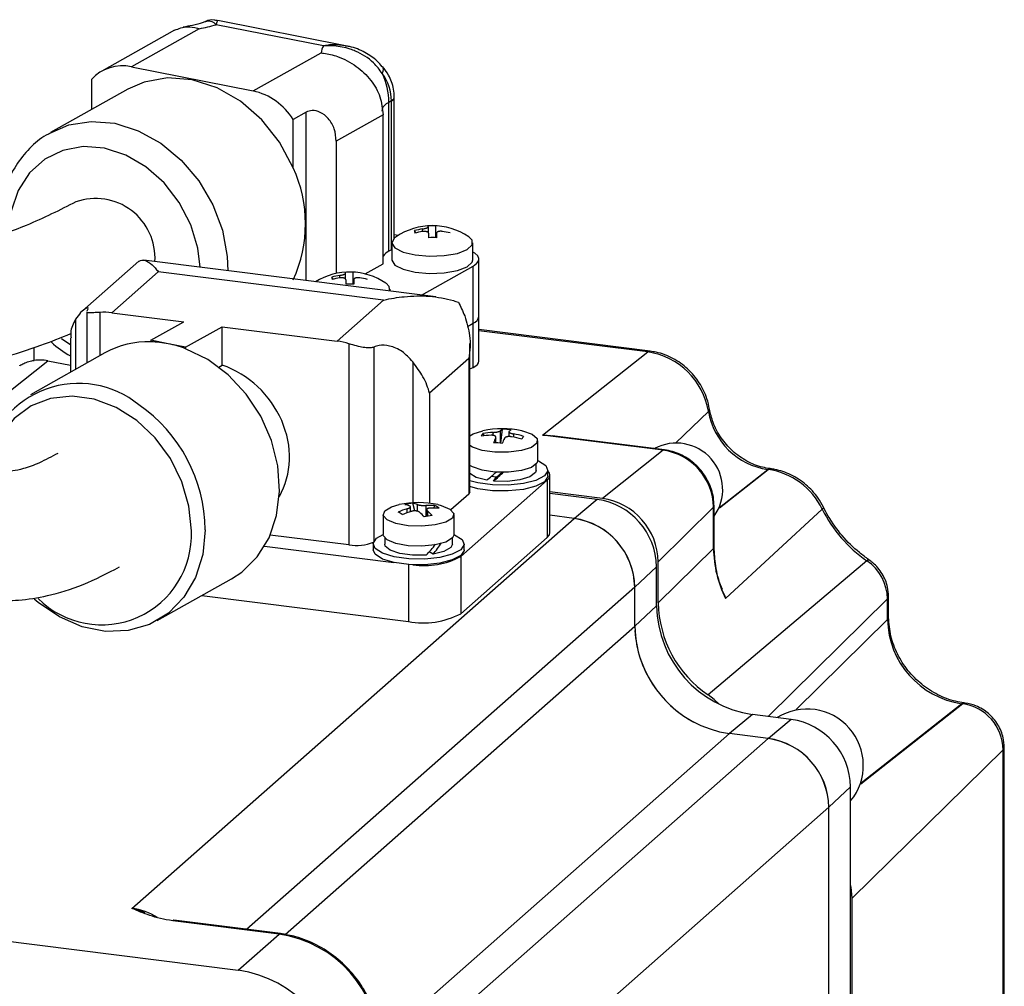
# Paper-space layout '图纸1(2)' of a CAD drawing. Header units: millimetres. Extents: x 7 to 438, y 7 to 308.
# Tile 13 of 25: x 250 to 299, y 129 to 177. Entities that reach past the tile are written whole.
import ezdxf

# ---------------------------------------------------------------- set-up
doc = ezdxf.new("R2010")
doc.units = ezdxf.units.MM
doc.linetypes.add('SLD-实线', pattern=[0])

psp = doc.layouts.new('图纸1(2)')

# ---------------------------------------------------------------- linework, layer by layer
at = {"color": 7, "linetype": 'SLD-实线', "lineweight": 25, "ltscale": 1.5}
for p, q in [((265.425, 175.641), (260.118, 176.692)), ((266.505, 175.657), (260.203, 176.905)), ((258.066, 176.422), (254.464, 174.4)), ((259.284, 176.494), (255.932, 174.613)), ((261.951, 173.421), (265.303, 175.303)), ((255.932, 174.613), (261.951, 173.421)), ((253.955, 173.992), (253.955, 172.497)), ((255.76, 173.51), (251.931, 171.36)), ((268.779, 172.924), (268.652, 172.852)), ((268.652, 165.498), (268.652, 172.852)), ((268.779, 165.57), (268.779, 172.924)), ((268.92, 166.145), (268.92, 173.094)), ((264.567, 172.375), (263.929, 172.017)), ((268.368, 172.236), (266.055, 170.938)), ((268.368, 164.882), (268.368, 172.236)), ((263.929, 169.621), (263.929, 172.017)), ((266.055, 170.938), (266.055, 164.402)), ((269.99, 166.407), (269.922, 166.518)), ((270.602, 166.421), (270.602, 166.701)), ((270.98, 166.171), (270.974, 166.754)), ((271.001, 166.381), (271.001, 166.17)), ((268.801, 165.92), (268.801, 165.073)), ((269.109, 166.28), (268.92, 166.318)), ((272.801, 165.073), (272.801, 165.92)), ((268.779, 165.57), (268.652, 165.498)), ((268.801, 165.583), (268.779, 165.57)), ((256.294, 165.004), (253.502, 162.541)), ((270.967, 163.243), (256.542, 165.06)), ((273.101, 162.282), (273.101, 165.11)), ((257.258, 164.487), (254.96, 162.46)), ((268.389, 163.084), (257.258, 164.487)), ((266.895, 163.878), (266.889, 164.461)), ((267.474, 164.381), (268.368, 164.882)), ((270.258, 163.332), (272.821, 164.77)), ((272.821, 161.942), (272.821, 164.77)), ((265.905, 164.115), (265.837, 164.225)), ((266.517, 164.129), (266.517, 164.408)), ((266.916, 164.088), (266.916, 163.877)), ((268.716, 163.526), (268.716, 163.627)), ((268.389, 163.084), (266.091, 161.058)), ((253.725, 162.504), (253.725, 159.972)), ((253.752, 162.548), (253.803, 162.657)), ((254.96, 162.46), (258.52, 162.011)), ((256.894, 161.099), (258.52, 162.011)), ((273.101, 160.068), (273.101, 162.282)), ((258.613, 160.758), (260.42, 161.772)), ((260.42, 161.772), (266.091, 161.058)), ((260.42, 159.875), (260.42, 161.772)), ((272.531, 161.779), (272.821, 161.942)), ((272.821, 159.762), (272.821, 161.942)), ((281.559, 160.561), (273.101, 161.627)), ((252.916, 161.221), (252.916, 159.519)), ((257.753, 160.928), (256.894, 161.099)), ((256.894, 161.099), (256.894, 161.024)), ((258.613, 160.758), (257.753, 160.928)), ((258.613, 160.684), (258.613, 160.758)), ((266.68, 160.93), (266.68, 150.99)), ((272.66, 153.618), (272.66, 160.936)), ((276.243, 156.418), (281.446, 160.522)), ((249.382, 158.179), (251.802, 160.088)), ((254.621, 160.475), (250.945, 158.412)), ((251.802, 160.088), (252.916, 159.875)), ((272.596, 160.194), (270.66, 158.487)), ((272.596, 160.194), (272.596, 153.5)), ((260.249, 159.779), (260.42, 159.875)), ((272.66, 159.682), (272.821, 159.762)), ((274.188, 156.013), (274.265, 156.707)), ((273.371, 156.381), (273.301, 156.503)), ((273.938, 156.032), (273.938, 156.315)), ((274.577, 156.579), (274.577, 156.342)), ((276.008, 155.155), (276.008, 156.14)), ((282.211, 155.666), (276.243, 156.418)), ((282.268, 155.686), (276.714, 156.385)), ((282.211, 155.666), (279.2, 153.291)), ((275.933, 154.683), (275.933, 154.986)), ((276.508, 154.4), (276.508, 154.683)), ((287.384, 154.717), (287.37, 154.718)), ((287.497, 154.756), (287.483, 154.758)), ((273.959, 154.33), (273.7, 154.367)), ((273.825, 154.144), (273.933, 154.307)), ((276.609, 151.599), (276.609, 154.427)), ((272.202, 150.419), (276.48, 154.192)), ((276.48, 154.192), (276.48, 151.363)), ((272.596, 153.5), (271.721, 152.729)), ((279.2, 153.291), (276.609, 153.617)), ((278.941, 153.24), (276.609, 153.534)), ((269.719, 152.634), (269.719, 152.877)), ((269.929, 152.671), (269.839, 153.046)), ((270.87, 152.813), (270.929, 152.933)), ((284.692, 152.853), (281.959, 150.162)), ((284.692, 150.816), (284.692, 152.853)), ((284.719, 150.87), (284.719, 152.906)), ((285.286, 148.339), (290.064, 152.754)), ((255.959, 133.031), (277.808, 152.3)), ((268.371, 152.492), (268.371, 151.506)), ((270.523, 152.731), (270.523, 152.395)), ((271.871, 151.506), (271.871, 152.492)), ((277.808, 152.3), (276.609, 152.452)), ((266.68, 150.99), (262.795, 151.479)), ((268.446, 151.337), (268.446, 151.035)), ((271.796, 151.035), (271.796, 151.337)), ((272.202, 147.59), (276.48, 151.363)), ((262.515, 150.926), (268.902, 150.122)), ((267.871, 151.035), (267.871, 150.752)), ((272.371, 150.752), (272.371, 151.035)), ((284.692, 150.816), (281.959, 148.125)), ((270.833, 150.53), (270.645, 150.649)), ((272.202, 150.419), (272.202, 147.59)), ((281.877, 147.978), (281.877, 149.911)), ((281.959, 148.125), (281.959, 150.162)), ((292.264, 150.21), (284.42, 143.586)), ((257.21, 147.25), (260.886, 149.313)), ((280.802, 146.972), (280.802, 148.906)), ((259.416, 148.488), (269.624, 147.202)), ((293.341, 147.412), (293.341, 148.428)), ((293.288, 147.305), (293.288, 148.321)), ((297.003, 143.14), (296.956, 143.146)), ((297.115, 143.179), (297.069, 143.185)), ((288.529, 142.369), (286.611, 142.61)), ((287.398, 141.427), (285.479, 141.669)), ((299.003, 140.872), (291.547, 133.532)), ((299.003, 121.344), (299.003, 140.872)), ((299.056, 121.451), (299.056, 140.979)), ((291.465, 107.832), (291.465, 139.039)), ((290.391, 138.033), (268.541, 118.764)), ((290.391, 106.829), (290.391, 138.033)), ((215.005, 135.803), (261.215, 129.981)), ((291.547, 107.989), (291.547, 133.532)), ((263.23, 131.758), (257.972, 132.421)), ((263.293, 131.783), (258.034, 132.446)), ((261.215, 129.981), (263.23, 131.758))]:
    psp.add_line(p, q, dxfattribs=at)
at = {"color": 8, "linetype": 'SLD-实线', "lineweight": 25, "ltscale": 1.5}
for p, q in [((264.567, 164.049), (264.567, 172.375)), ((270.308, 166.473), (270.308, 166.6)), ((271.001, 166.378), (271.001, 166.17)), ((266.223, 164.18), (266.223, 164.308)), ((266.916, 164.086), (266.916, 163.877)), ((254.371, 162.48), (254.371, 160.335)), ((253.174, 162.139), (253.174, 159.663)), ((281.446, 160.522), (273.101, 161.574)), ((251.123, 160.105), (251.123, 160.745)), ((267.915, 160.763), (267.915, 151.183)), ((269.838, 160.039), (269.838, 153.075)), ((270.66, 158.487), (270.66, 153.051)), ((282.83, 156.036), (284.439, 157.59)), ((273.797, 156.403), (273.797, 156.55)), ((273.93, 156.033), (273.93, 156.287)), ((274.155, 156.626), (274.155, 156.016)), ((274.813, 156.475), (274.813, 156.313)), ((284.979, 152.82), (287.384, 154.717)), ((284.988, 152.84), (287.37, 154.718)), ((278.941, 153.24), (277.815, 152.3)), ((269.558, 152.581), (269.558, 152.777)), ((270.074, 152.652), (270.074, 152.98)), ((270.479, 152.938), (270.479, 152.387)), ((270.557, 152.673), (270.557, 152.402)), ((269.624, 150.021), (269.624, 147.202)), ((281.877, 149.911), (280.802, 148.91)), ((280.802, 148.906), (261.624, 131.993)), ((281.877, 147.978), (280.802, 146.977)), ((293.288, 148.321), (287.388, 142.512)), ((263.525, 131.736), (280.802, 146.972)), ((293.288, 147.305), (288.773, 142.86)), ((297.003, 143.14), (291.962, 139.165)), ((296.956, 143.146), (291.981, 139.222)), ((286.611, 142.61), (285.484, 141.668)), ((288.529, 142.369), (287.401, 141.427)), ((268.206, 126.436), (285.479, 141.669)), ((268.22, 124.514), (287.398, 141.427)), ((291.465, 139.039), (290.391, 138.04))]:
    psp.add_line(p, q, dxfattribs=at)
at = {"color": 8, "linetype": 'SLD-实线', "lineweight": 25, "ltscale": 1.5, "flags": 128}
for points in [[(268.329, 174.285), (268.365, 174.39), (268.379, 174.482), (268.371, 174.561), (268.34, 174.624), (268.335, 174.63)], [(251.864, 171.322), (252.839, 171.741), (253.95, 171.917), (255.112, 171.82), (256.274, 171.457), (257.385, 170.841), (258.397, 170), (259.265, 168.971), (259.952, 167.798), (260.427, 166.534), (260.67, 165.233), (260.701, 164.536)], [(259.325, 164.709), (259.212, 165.647), (258.862, 166.812), (258.299, 167.907), (257.55, 168.876), (256.653, 169.671), (255.654, 170.253), (254.601, 170.591), (253.549, 170.669), (252.55, 170.484), (251.653, 170.043), (250.904, 169.371), (250.341, 168.499), (249.991, 167.472), (249.876, 166.526)], [(252.486, 161.187), (252.55, 161.14), (252.916, 160.894)], [(281.559, 160.561), (281.514, 160.558), (281.446, 160.522)], [(258.895, 151.683), (258.776, 152.903), (258.426, 154.112), (257.86, 155.254), (257.106, 156.277), (256.198, 157.132), (255.179, 157.779), (254.096, 158.188), (253.001, 158.339), (251.944, 158.227), (250.975, 157.855), (250.139, 157.242), (249.475, 156.416), (249.014, 155.415), (248.889, 154.961)], [(284.439, 157.59), (284.483, 157.648), (284.492, 157.701)], [(282.268, 155.686), (282.245, 155.684), (282.211, 155.666)], [(287.37, 154.718), (287.437, 154.754), (287.485, 154.757)], [(287.384, 154.717), (287.451, 154.752), (287.497, 154.756)], [(284.719, 152.906), (284.714, 152.884), (284.692, 152.853)], [(290.064, 152.754), (290.111, 152.805), (290.125, 152.841), (290.123, 152.848)], [(284.719, 150.87), (284.714, 150.847), (284.692, 150.816)], [(292.264, 150.21), (292.32, 150.25), (292.357, 150.26), (292.363, 150.257)], [(293.288, 148.321), (293.332, 148.383), (293.341, 148.428)], [(293.288, 147.305), (293.332, 147.368), (293.341, 147.413)], [(296.956, 143.146), (297.024, 143.182), (297.071, 143.185)], [(297.003, 143.14), (297.07, 143.176), (297.116, 143.179)], [(299.003, 140.872), (299.047, 140.934), (299.056, 140.979)], [(263.293, 131.783), (263.265, 131.78), (263.23, 131.758)]]:
    psp.add_lwpolyline(points, dxfattribs=at)
at = {"color": 7, "linetype": 'SLD-实线', "lineweight": 25, "ltscale": 1.5, "flags": 128}
for points in [[(263.929, 169.621), (263.256, 170.883), (262.375, 171.998), (261.327, 172.912), (260.164, 173.58), (258.942, 173.97), (257.719, 174.064), (256.556, 173.856), (255.76, 173.51)], [(268.802, 165.906), (268.951, 165.666), (269.351, 165.461), (269.946, 165.317), (270.657, 165.255), (271.387, 165.282), (272.038, 165.396), (272.523, 165.58), (272.774, 165.81), (272.759, 166.055), (272.596, 166.214)], [(269.007, 166.214), (268.922, 166.148), (268.802, 165.906)], [(272.821, 164.77), (272.987, 164.888), (273.08, 165.015), (273.098, 165.146), (273.039, 165.275), (272.905, 165.398), (272.801, 165.461)], [(268.801, 165.073), (268.802, 165.059), (268.951, 164.82), (269.351, 164.614), (269.946, 164.47), (270.657, 164.408), (271.387, 164.435), (272.038, 164.549), (272.523, 164.733), (272.774, 164.964), (272.801, 165.073)], [(268.695, 163.529), (268.675, 163.762), (268.511, 163.921)], [(260.886, 149.313), (261.384, 149.641), (262.152, 150.398), (262.735, 151.345), (263.108, 152.442), (263.254, 153.643), (263.168, 154.896), (262.854, 156.149), (262.324, 157.349), (261.602, 158.446), (260.716, 159.393), (259.706, 160.149), (258.613, 160.684)], [(275.214, 156.629), (275.26, 156.619), (275.733, 156.454), (275.981, 156.242), (275.966, 156.015), (275.692, 155.806), (275.199, 155.649), (274.563, 155.566), (273.88, 155.571), (273.255, 155.662), (272.782, 155.827), (272.66, 155.902)], [(272.66, 156.379), (272.823, 156.475), (273.301, 156.629)], [(276.008, 155.155), (275.966, 155.029), (275.692, 154.82), (275.199, 154.663), (274.563, 154.58), (273.88, 154.585), (273.255, 154.676), (272.782, 154.841), (272.66, 154.916)], [(276.008, 155.155), (276.042, 155.14), (276.403, 154.909), (276.505, 154.651), (276.337, 154.397), (275.917, 154.177), (275.298, 154.018), (274.553, 153.94), (273.772, 153.951), (273.05, 154.05), (272.66, 154.155)], [(275.933, 154.683), (275.894, 154.565), (275.623, 154.36), (275.13, 154.207), (274.497, 154.13), (273.825, 154.144)], [(273.491, 154.187), (272.967, 154.327), (272.66, 154.515)], [(276.508, 154.4), (276.505, 154.368), (276.337, 154.114), (275.917, 153.894), (275.298, 153.735), (274.553, 153.657), (273.772, 153.668), (273.05, 153.767), (272.66, 153.872)], [(271.077, 152.981), (271.242, 152.94), (271.671, 152.763), (271.864, 152.545), (271.791, 152.319), (271.465, 152.119), (270.933, 151.976), (270.278, 151.911), (269.599, 151.936), (269, 152.044), (268.571, 152.222), (268.378, 152.44), (268.45, 152.666), (268.777, 152.866), (269.165, 152.981)], [(259.58, 151.742), (259.46, 150.511), (259.104, 149.381), (258.529, 148.403), (257.759, 147.618), (256.828, 147.061), (255.778, 146.756), (254.652, 146.716), (253.502, 146.944), (252.377, 147.429), (251.326, 148.15), (251.132, 148.317)], [(271.871, 151.506), (271.902, 151.493), (272.265, 151.263), (272.369, 151.004), (272.202, 150.75), (271.784, 150.53), (271.165, 150.371), (270.421, 150.292), (269.64, 150.302), (268.917, 150.401), (268.34, 150.577), (267.977, 150.807), (267.873, 151.066), (268.04, 151.32), (268.371, 151.506)], [(271.871, 151.506), (271.791, 151.333), (271.465, 151.133), (270.933, 150.99), (270.278, 150.925), (269.599, 150.95), (269, 151.058), (268.571, 151.236), (268.378, 151.454), (268.371, 151.506)], [(276.48, 151.363), (276.582, 151.489), (276.609, 151.599)], [(270.495, 150.491), (269.822, 150.486), (269.197, 150.569), (268.722, 150.728), (268.472, 150.936), (268.446, 151.035)], [(271.796, 151.035), (271.71, 150.858), (271.372, 150.664), (270.833, 150.53)], [(272.371, 150.752), (272.369, 150.722), (272.202, 150.467), (271.784, 150.247), (271.165, 150.088), (270.421, 150.009), (269.64, 150.019), (268.917, 150.118), (268.34, 150.294), (267.977, 150.525), (267.871, 150.752)], [(284.963, 143.116), (284.727, 143.346), (284.42, 143.586)], [(291.547, 133.532), (291.494, 134.081), (291.465, 134.216)], [(258.034, 132.446), (258.006, 132.442), (257.972, 132.421)]]:
    psp.add_lwpolyline(points, dxfattribs=at)
at = {"color": 7, "linetype": 'SLD-实线', "lineweight": 25, "ltscale": 2.25}
for centre, radius, start, end in [((257.474, 185.995), 9.672, 280.7921, 285.8688), ((266.028, 175.234), 0.728, 145.9654, 174.5764), ((255.479, 172.596), 2.066, 77.3311, 137.5347), ((265.195, 172.827), 3.457, 0.4121, 24.9467), ((261.233, 170.315), 3.188, 32.2688, 76.9874), ((257.892, 166.855), 6.641, 335.3802, 24.6198), ((270.801, 163.564), 3.2, 55.8915, 124.1085), ((270.687, 166.501), 0.766, 178.7079, 188.2094), ((270.818, 163.265), 3.374, 98.7011, 105.4063), ((270.826, 163.138), 3.374, 98.7011, 105.4063), ((270.805, 163.602), 3.156, 86.934, 93.8355), ((270.289, 166.678), 0.313, 4.5244, 13.5713), ((245.978, 165.352), 24.664, 1.8936, 2.3783), ((270.669, 166.68), 0.313, 4.5244, 13.5713), ((246.358, 165.355), 24.664, 1.8936, 2.3783), ((270.832, 163.165), 3.347, 75.3137, 82.0548), ((270.851, 161.4), 4.773, 88.1035, 92.666), ((269.016, 164.769), 0.816, 116.5078, 142.6165), ((266.716, 161.272), 3.2, 55.8915, 121.8178), ((266.72, 161.309), 3.156, 86.934, 93.8355), ((266.204, 164.385), 0.313, 4.5244, 13.5713), ((266.584, 164.387), 0.313, 4.5244, 13.5713), ((266.733, 160.972), 3.374, 98.7011, 105.4063), ((266.602, 164.208), 0.766, 178.7079, 188.2094), ((266.741, 160.846), 3.374, 98.7011, 105.4063), ((241.893, 163.06), 24.664, 1.8936, 2.3783), ((242.273, 163.062), 24.664, 1.8936, 2.3783), ((266.747, 160.872), 3.347, 75.3137, 82.0548), ((266.766, 159.107), 4.773, 88.1035, 92.666), ((254.555, 159.271), 3.215, 82.76, 93.2687), ((272.672, 162.349), 0.434, 289.9805, 351.0659), ((256.744, 156.664), 4.363, 88.0403, 119.1251), ((256.763, 155.959), 5.067, 78.7257, 88.5204), ((265.658, 157.647), 3.438, 72.716, 82.7638), ((256.661, 155.45), 5.586, 69.5487, 78.726), ((280.928, 157), 3.561, 9.543, 81.627), ((253.323, 154.256), 4.714, 50.8271, 168.957), ((287.878, 158.168), 3.487, 189.543, 261.627), ((274.258, 152.232), 4.5, 77.7335, 102.2665), ((274.452, 156.341), 0.412, 117.0679, 136.1657), ((274.172, 152.513), 4.196, 82.8437, 88.7294), ((274.882, 156.309), 0.412, 117.0679, 136.1657), ((273.875, 156.019), 0.75, 139.8787, 153.0297), ((273.872, 152.007), 4.403, 92.2067, 98.6951), ((273.967, 152.15), 4.403, 92.2067, 98.6951), ((276.842, 154.858), 3.244, 153.8503, 158.6615), ((277.272, 154.826), 3.244, 153.8503, 158.6615), ((273.851, 151.679), 4.733, 73.2629, 79.4462), ((273.946, 151.822), 4.733, 73.2629, 79.4462), ((297.604, 141.469), 26.808, 146.2706, 146.6378), ((273.565, 149.633), 6.41, 83.861, 87.7122), ((282.855, 153.731), 2.289, 324.5188, 118.2334), ((281.796, 152.799), 2.897, 1.0587, 81.7605), ((286.873, 151.207), 3.546, 25.859, 81.7162), ((276.324, 154.425), 0.281, 303.7607, 49.084), ((272.502, 153.628), 0.159, 306.195, 356.3571), ((278.45, 149.848), 3.428, 1.0587, 81.7605), ((278.738, 150.102), 3.222, 1.0587, 81.7605), ((270.79, 148.662), 4.295, 106.663, 113.0486), ((270.121, 148.584), 4.5, 77.7335, 102.2665), ((270.249, 149.55), 3.52, 96.6889, 103.1311), ((269.271, 151.89), 1.102, 67.9619, 80.7203), ((269.661, 151.959), 1.102, 67.9619, 80.7203), ((270.663, 149.367), 3.576, 85.721, 92.9376), ((270.867, 149.237), 3.576, 85.721, 92.9376), ((270.328, 151.761), 1.317, 52.2716, 62.8172), ((296.08, 155.732), 6.712, 206.3378, 235.3581), ((267.401, 149.705), 3.374, 55.4884, 59.6004), ((270.994, 148.532), 4.295, 106.663, 113.0486), ((268.359, 150.545), 2.741, 41.7668, 48.7137), ((271.566, 146.867), 5.625, 97.8949, 101.9252), ((268.748, 150.613), 2.741, 41.7668, 48.7137), ((277.308, 148.842), 3.495, 1.0587, 81.7605), ((277.31, 148.842), 3.489, 1.0587, 81.7605), ((267.038, 153.199), 2.238, 260.7926, 292.3375), ((290.307, 150.851), 5.615, 180.3551, 206.5763), ((270.397, 153.804), 3.836, 261.6994, 298.0644), ((290.953, 148.277), 2.336, 1.0838, 55.8408), ((287.403, 148.081), 5.527, 181.0587, 261.7605), ((287.572, 148.231), 5.614, 181.0838, 235.8408), ((270.36, 151.071), 3.938, 259.2261, 297.8883), ((286.261, 147.073), 5.461, 181.0587, 261.7605), ((297.57, 147.385), 4.283, 181.0587, 261.7605), ((286.315, 147.108), 5.523, 183.6736, 241.8893), ((296.668, 140.829), 2.336, 1.0587, 81.7605), ((289.312, 140.102), 2.78, 320.7552, 122.1148), ((288.038, 138.976), 3.428, 1.0587, 81.7605), ((286.897, 137.969), 3.495, 1.0587, 81.7605), ((286.898, 137.971), 3.489, 1.0587, 81.7605), ((262.401, 126.03), 5.788, 1.0587, 81.7605), ((260.385, 124.253), 5.788, 1.0587, 81.7605)]:
    psp.add_arc(centre, radius, start, end, dxfattribs=at)
at = {"color": 8, "linetype": 'SLD-实线', "lineweight": 25, "ltscale": 2.25}
for centre, radius, start, end in [((268.848, 172.333), 0.555, 110.7199, 170.1886), ((268.705, 173.128), 0.217, 289.9803, 351.0672), ((254.167, 165.175), 2.932, 356.4001, 109.4309), ((251.975, 151.655), 7.605, 0.6535, 55.3425), ((254.46, 151.482), 4.439, 225.1387, 2.5935), ((255.524, 129.754), 3.305, 58.999, 82.4341)]:
    psp.add_arc(centre, radius, start, end, dxfattribs=at)
at = {"color": 7, "linetype": 'SLD-实线', "lineweight": 25, "ltscale": 2.25}
for centre, major_axis, ratio, start_param, end_param in [((265.179, 172.861), (3.598, 0.163), 0.784912, 6.247615, 6.752976), ((251.816, 157.645), (-1.352, 2.224), 0.814605, 5.64821, 5.953625), ((271.101, 160.091), (2, -0.026), 0.302491, 5.751161, 6.287061), ((259.47, 155.858), (-3.201, 3.215), 0.881094, 3.376887, 5.21276), ((274.258, 155.085), (1.671, 1.553), 0.070001, 4.172298, 4.47366), ((274.258, 154.752), (1.671, 1.553), 0.070001, 4.386202, 4.687564), ((274.258, 154.752), (1.173, 1.089), 0.070001, 4.367573, 4.621255), ((270.121, 151.437), (1.522, 1.811), 0.386742, 4.50624, 4.807602), ((270.121, 151.104), (1.522, 1.811), 0.386742, 4.720144, 5.021506)]:
    psp.add_ellipse(centre, major_axis=major_axis, ratio=ratio, start_param=start_param, end_param=end_param, dxfattribs=at)
at = {"color": 7, "linetype": 'SLD-实线', "lineweight": 25, "ltscale": 1.5}
for points, knots in [([(258.068, 176.418), (258.271, 176.499), (258.617, 176.636), (259.051, 176.566), (259.25, 176.506), (259.281, 176.495), (259.284, 176.494)], [0, 0, 0, 0, 0.547787, 0.929413, 0.991642, 1, 1, 1, 1]), ([(259.597, 176.851), (259.545, 176.831), (259.4, 176.774), (259.012, 176.664), (258.643, 176.602), (258.483, 176.575)], [0, 0, 0, 0, 0.236818, 0.670085, 1, 1, 1, 1]), ([(260.199, 176.885), (260.139, 176.901), (259.949, 176.952), (259.729, 176.916), (259.615, 176.853), (259.611, 176.851)], [0, 0, 0, 0, 0.310579, 0.975212, 1, 1, 1, 1]), ([(268.329, 174.285), (268.191, 174.467), (267.838, 174.933), (267.243, 175.3), (266.574, 175.552), (266.118, 175.642), (265.706, 175.654), (265.546, 175.649), (265.475, 175.645), (265.442, 175.643), (265.428, 175.641), (265.425, 175.641)], [0, 0, 0, 0, 0.203703, 0.522701, 0.603548, 0.843978, 0.933364, 0.971027, 0.987334, 0.996755, 1, 1, 1, 1]), ([(268.318, 174.616), (268.239, 174.713), (268.003, 175.003), (267.448, 175.342), (266.909, 175.595), (266.568, 175.631), (266.5, 175.638)], [0, 0, 0, 0, 0.173479, 0.518028, 0.90316, 1, 1, 1, 1]), ([(265.303, 175.303), (265.308, 175.302), (265.351, 175.298), (265.622, 175.266), (266.226, 175.12), (267.057, 174.685), (267.782, 173.983), (268.272, 173.143), (268.336, 172.539), (268.368, 172.236)], [0, 0, 0, 0, 0.003264, 0.027567, 0.17661, 0.395717, 0.60316, 0.801437, 1, 1, 1, 1]), ([(239.489, 174.643), (239.496, 173.366), (239.511, 171.02), (239.628, 167.92), (239.783, 165.441), (239.959, 163.49), (240.144, 161.892), (240.364, 160.349), (240.654, 158.723), (241.027, 157.092), (241.434, 155.695), (241.832, 154.581), (242.285, 153.512), (242.893, 152.345), (243.666, 151.221), (244.578, 150.236), (245.503, 149.491), (246.423, 148.959), (247.272, 148.611), (248.233, 148.349), (249.216, 148.224), (250.43, 148.237), (251.865, 148.468), (253.527, 148.967), (254.745, 149.591), (255.348, 149.899)], [0, 0, 0, 0, 0.076976, 0.141323, 0.194734, 0.238458, 0.273548, 0.307198, 0.350418, 0.39657, 0.438311, 0.47132, 0.499881, 0.541357, 0.589901, 0.626491, 0.666299, 0.703931, 0.735623, 0.762858, 0.801353, 0.840579, 0.888484, 0.94479, 1, 1, 1, 1]), ([(252.299, 155.514), (251.984, 155.347), (251.349, 155.011), (250.631, 154.755), (250.1, 154.636), (249.737, 154.617), (249.563, 154.627), (249.408, 154.659), (249.283, 154.706), (249.156, 154.774), (249.021, 154.874), (248.871, 155.013), (248.58, 155.35), (248.213, 155.944), (247.854, 156.741), (247.577, 157.516), (247.326, 158.344), (247.082, 159.299), (246.849, 160.424), (246.631, 161.711), (246.425, 163.215), (246.222, 165.179), (246.045, 167.699), (245.914, 170.883), (245.897, 173.316), (245.889, 174.642)], [0, 0, 0, 0, 0.0555559, 0.1121308, 0.1575924, 0.1923977, 0.2248248, 0.2510359, 0.272403, 0.296022, 0.3214486, 0.3491083, 0.3871441, 0.4399119, 0.490956, 0.5305515, 0.5570111, 0.594088, 0.6353868, 0.6698104, 0.7130714, 0.7661492, 0.8303728, 0.907533, 1, 1, 1, 1]), ([(268.92, 173.094), (268.912, 173.235), (268.89, 173.622), (268.692, 174.162), (268.439, 174.494), (268.334, 174.631)], [0, 0, 0, 0, 0.250037, 0.688684, 1, 1, 1, 1]), ([(266.055, 170.938), (266.035, 171.144), (265.996, 171.557), (265.688, 172.075), (265.275, 172.389), (264.864, 172.486), (264.662, 172.411), (264.567, 172.375)], [0, 0, 0, 0, 0.218365, 0.437237, 0.645801, 0.83185, 1, 1, 1, 1]), ([(251.868, 171.307), (251.821, 171.285), (251.453, 171.115), (250.882, 170.593), (250.205, 169.764), (249.716, 168.769), (249.442, 167.667), (249.342, 166.826), (249.397, 166.366), (249.404, 166.305)], [0, 0, 0, 0, 0.027822, 0.215158, 0.402101, 0.589925, 0.779496, 0.97094, 1, 1, 1, 1]), ([(253.19, 167.939), (252.398, 167.536), (250.959, 166.805), (248.552, 165.985), (247.018, 165.524), (246.245, 165.37), (246.223, 165.366)], [0, 0, 0, 0, 0.387211, 0.703554, 0.991324, 1, 1, 1, 1]), ([(270.308, 166.6), (270.324, 166.603), (270.357, 166.608), (270.405, 166.618), (270.451, 166.629), (270.492, 166.641), (270.529, 166.653), (270.558, 166.665), (270.581, 166.677), (270.598, 166.69), (270.6, 166.698), (270.601, 166.702)], [0, 0, 0, 0, 0.104933, 0.212865, 0.317813, 0.425881, 0.529512, 0.636185, 0.739257, 0.845268, 1, 1, 1, 1]), ([(270.621, 166.376), (270.62, 166.384), (270.618, 166.399), (270.604, 166.421), (270.583, 166.44), (270.554, 166.455), (270.519, 166.468), (270.479, 166.476), (270.435, 166.481), (270.38, 166.482), (270.339, 166.477), (270.315, 166.474)], [0, 0, 0, 0, 0.104933, 0.212865, 0.317813, 0.425881, 0.529512, 0.636185, 0.739257, 0.845268, 1, 1, 1, 1]), ([(271.295, 166.48), (271.279, 166.482), (271.246, 166.486), (271.197, 166.487), (271.151, 166.484), (271.11, 166.476), (271.074, 166.465), (271.045, 166.45), (271.022, 166.432), (271.004, 166.409), (271.002, 166.39), (271.001, 166.378)], [0, 0, 0, 0, 0.104933, 0.212865, 0.317813, 0.425881, 0.529512, 0.636185, 0.739257, 0.845268, 1, 1, 1, 1]), ([(256.262, 164.975), (256.28, 164.99), (256.376, 165.072), (256.603, 165.084), (256.886, 164.907), (257.107, 164.68), (257.206, 164.557), (257.257, 164.489), (257.258, 164.487)], [0, 0, 0, 0, 0.072875, 0.400188, 0.736746, 0.866344, 0.996361, 1, 1, 1, 1]), ([(266.223, 164.308), (266.239, 164.31), (266.272, 164.316), (266.32, 164.325), (266.366, 164.336), (266.408, 164.348), (266.444, 164.36), (266.473, 164.372), (266.496, 164.384), (266.513, 164.397), (266.515, 164.405), (266.517, 164.41)], [0, 0, 0, 0, 0.104933, 0.212865, 0.317813, 0.425881, 0.529512, 0.636185, 0.739257, 0.845268, 1, 1, 1, 1]), ([(266.536, 164.083), (266.535, 164.091), (266.533, 164.106), (266.519, 164.128), (266.498, 164.147), (266.47, 164.163), (266.434, 164.175), (266.395, 164.184), (266.35, 164.188), (266.295, 164.189), (266.255, 164.184), (266.23, 164.181)], [0, 0, 0, 0, 0.104933, 0.212865, 0.317813, 0.425881, 0.529512, 0.636185, 0.739257, 0.845268, 1, 1, 1, 1]), ([(267.21, 164.188), (267.194, 164.189), (267.161, 164.193), (267.112, 164.194), (267.066, 164.191), (267.025, 164.183), (266.989, 164.172), (266.96, 164.157), (266.937, 164.139), (266.919, 164.116), (266.917, 164.097), (266.916, 164.086)], [0, 0, 0, 0, 0.104933, 0.212865, 0.317813, 0.425881, 0.529512, 0.636185, 0.739257, 0.845268, 1, 1, 1, 1]), ([(268.389, 163.084), (268.394, 163.085), (268.567, 163.125), (268.908, 163.193), (269.454, 163.266), (270.038, 163.3), (270.658, 163.283), (271.265, 163.208), (271.741, 163.099), (272.007, 163.008), (272.088, 162.981)], [0, 0, 0, 0, 0.003637, 0.133165, 0.263108, 0.426525, 0.590863, 0.75838, 0.927165, 1, 1, 1, 1]), ([(272.088, 162.981), (272.14, 162.873), (272.245, 162.656), (272.35, 162.419), (272.402, 162.301)], [0, 0, 0, 0, 0.498606, 1, 1, 1, 1]), ([(253.815, 162.683), (253.782, 162.692), (253.716, 162.71), (253.438, 162.512), (253.258, 162.257), (253.174, 162.139)], [0, 0, 0, 0, 0.352953, 0.699076, 1, 1, 1, 1]), ([(254.371, 162.48), (254.269, 162.474), (254.063, 162.462), (253.849, 162.455), (253.73, 162.46), (253.738, 162.493), (253.741, 162.504)], [0, 0, 0, 0, 0.280151, 0.559807, 0.851389, 1, 1, 1, 1]), ([(253.174, 162.139), (253.061, 161.925), (252.903, 161.627), (252.94, 161.31), (252.95, 161.22)], [0, 0, 0, 0, 0.718075, 1, 1, 1, 1]), ([(272.402, 162.301), (272.502, 161.98), (272.712, 161.3), (272.66, 160.573), (272.596, 160.198), (272.596, 160.194)], [0, 0, 0, 0, 0.468306, 0.994532, 1, 1, 1, 1]), ([(247.027, 159.61), (247.216, 159.648), (248.069, 159.82), (249.555, 160.232), (251.347, 160.785), (252.449, 161.232), (252.938, 161.431)], [0, 0, 0, 0, 0.091076, 0.41054, 0.738535, 1, 1, 1, 1]), ([(251.947, 161.043), (251.957, 161.033), (252.241, 160.737), (252.585, 160.529), (252.916, 160.327)], [0, 0, 0, 0, 0.035867, 1, 1, 1, 1]), ([(267.915, 160.763), (267.856, 160.745), (267.736, 160.709), (267.462, 160.733), (267.142, 160.798), (266.867, 160.873), (266.717, 160.918), (266.68, 160.93)], [0, 0, 0, 0, 0.21907, 0.437465, 0.672255, 0.919251, 1, 1, 1, 1]), ([(269.838, 160.039), (269.668, 160.223), (269.326, 160.592), (268.695, 160.847), (268.206, 160.871), (267.997, 160.794), (267.915, 160.763)], [0, 0, 0, 0, 0.284439, 0.570166, 0.830755, 1, 1, 1, 1]), ([(284.492, 157.7), (284.455, 157.873), (284.359, 158.329), (284.014, 159.026), (283.437, 159.715), (282.7, 160.236), (282.045, 160.486), (281.657, 160.546), (281.559, 160.561)], [0, 0, 0, 0, 0.121802, 0.321573, 0.523145, 0.726436, 0.930644, 1, 1, 1, 1]), ([(250.414, 159.842), (250.419, 159.845), (250.448, 159.869), (250.513, 159.909), (250.611, 159.962), (250.767, 160.026), (250.939, 160.075), (251.086, 160.099), (251.123, 160.105)], [0, 0, 0, 0, 0.030603, 0.19368, 0.359617, 0.526722, 0.879957, 1, 1, 1, 1]), ([(270.66, 158.487), (270.66, 158.49), (270.595, 158.753), (270.397, 159.258), (270.017, 159.789), (269.838, 160.039)], [0, 0, 0, 0, 0.005468, 0.531694, 1, 1, 1, 1]), ([(287.483, 154.758), (287.36, 154.778), (286.974, 154.841), (286.325, 155.102), (285.613, 155.607), (285.039, 156.27), (284.651, 156.992), (284.542, 157.48), (284.492, 157.7)], [0, 0, 0, 0, 0.089014, 0.279567, 0.46917, 0.657541, 0.845224, 1, 1, 1, 1]), ([(273.93, 156.287), (273.932, 156.291), (273.935, 156.298), (273.937, 156.309), (273.938, 156.319), (273.936, 156.33), (273.932, 156.34), (273.926, 156.349), (273.918, 156.358), (273.904, 156.369), (273.887, 156.379), (273.867, 156.387), (273.85, 156.393), (273.831, 156.397), (273.812, 156.401), (273.791, 156.404), (273.766, 156.406), (273.736, 156.408), (273.714, 156.407), (273.702, 156.407)], [0, 0, 0, 0, 0.052482, 0.105323, 0.159304, 0.213681, 0.266164, 0.319015, 0.373032, 0.427454, 0.53232, 0.585553, 0.639568, 0.691704, 0.744202, 0.797259, 0.85108, 0.925028, 1, 1, 1, 1]), ([(273.797, 156.55), (273.805, 156.55), (273.821, 156.551), (273.846, 156.553), (273.872, 156.555), (273.897, 156.557), (273.922, 156.56), (273.946, 156.563), (273.97, 156.567), (274.001, 156.572), (274.03, 156.578), (274.056, 156.584), (274.075, 156.589), (274.092, 156.595), (274.107, 156.6), (274.12, 156.605), (274.134, 156.611), (274.146, 156.618), (274.152, 156.623), (274.155, 156.626)], [0, 0, 0, 0, 0.052482, 0.105323, 0.159304, 0.213681, 0.266164, 0.319015, 0.373032, 0.427454, 0.53232, 0.585553, 0.639568, 0.691704, 0.744202, 0.797259, 0.85108, 0.925028, 1, 1, 1, 1]), ([(274.718, 156.332), (274.71, 156.333), (274.694, 156.336), (274.669, 156.339), (274.643, 156.341), (274.618, 156.343), (274.593, 156.343), (274.569, 156.342), (274.545, 156.34), (274.514, 156.337), (274.485, 156.331), (274.459, 156.324), (274.44, 156.318), (274.424, 156.31), (274.408, 156.303), (274.395, 156.294), (274.381, 156.283), (274.369, 156.271), (274.363, 156.261), (274.36, 156.256)], [0, 0, 0, 0, 0.0524817, 0.1053229, 0.1593039, 0.2136815, 0.2661643, 0.3190153, 0.3730322, 0.4274539, 0.5323199, 0.5855535, 0.639568, 0.6917035, 0.7442016, 0.7972588, 0.85108, 0.9250283, 1, 1, 1, 1]), ([(274.585, 156.594), (274.583, 156.593), (274.58, 156.589), (274.578, 156.583), (274.577, 156.577), (274.579, 156.57), (274.583, 156.563), (274.589, 156.557), (274.597, 156.549), (274.607, 156.542), (274.619, 156.535), (274.633, 156.528), (274.648, 156.521), (274.671, 156.512), (274.697, 156.503), (274.724, 156.495), (274.749, 156.489), (274.779, 156.482), (274.801, 156.477), (274.813, 156.475)], [0, 0, 0, 0, 0.052482, 0.105323, 0.159304, 0.213681, 0.266164, 0.319015, 0.373032, 0.427453, 0.479748, 0.532411, 0.585645, 0.639659, 0.744202, 0.797259, 0.85108, 0.925028, 1, 1, 1, 1]), ([(276.243, 156.418), (276.247, 156.418), (276.351, 156.416), (276.509, 156.41), (276.661, 156.39), (276.714, 156.382)], [0, 0, 0, 0, 0.025946, 0.65821, 1, 1, 1, 1]), ([(284.719, 152.906), (284.711, 153.052), (284.691, 153.455), (284.473, 154.106), (284.025, 154.78), (283.404, 155.308), (282.788, 155.595), (282.399, 155.663), (282.268, 155.686)], [0, 0, 0, 0, 0.111391, 0.306143, 0.502425, 0.700026, 0.898425, 1, 1, 1, 1]), ([(290.123, 152.848), (290.037, 153.003), (289.809, 153.418), (289.275, 153.996), (288.539, 154.479), (287.918, 154.693), (287.573, 154.744), (287.497, 154.756)], [0, 0, 0, 0, 0.156707, 0.418823, 0.683027, 0.930216, 1, 1, 1, 1]), ([(269.558, 152.777), (269.565, 152.779), (269.58, 152.784), (269.6, 152.791), (269.62, 152.799), (269.638, 152.806), (269.654, 152.814), (269.669, 152.822), (269.682, 152.83), (269.697, 152.841), (269.708, 152.852), (269.715, 152.862), (269.718, 152.87), (269.719, 152.877), (269.718, 152.884), (269.715, 152.891), (269.709, 152.898), (269.7, 152.905), (269.69, 152.91), (269.685, 152.912)], [0, 0, 0, 0, 0.0524817, 0.1053229, 0.1593039, 0.2136815, 0.2661643, 0.3190153, 0.3730322, 0.4274539, 0.5323199, 0.5855535, 0.639568, 0.6917035, 0.7442016, 0.7972588, 0.85108, 0.9250283, 1, 1, 1, 1]), ([(270.074, 152.98), (270.078, 152.979), (270.086, 152.976), (270.101, 152.971), (270.117, 152.967), (270.134, 152.963), (270.153, 152.959), (270.174, 152.955), (270.195, 152.952), (270.218, 152.949), (270.242, 152.946), (270.265, 152.943), (270.29, 152.941), (270.323, 152.939), (270.357, 152.937), (270.39, 152.937), (270.417, 152.937), (270.448, 152.937), (270.469, 152.938), (270.479, 152.938)], [0, 0, 0, 0, 0.052482, 0.105323, 0.159304, 0.213681, 0.266164, 0.319015, 0.373032, 0.427453, 0.479748, 0.532411, 0.585645, 0.639659, 0.744202, 0.797259, 0.85108, 0.925028, 1, 1, 1, 1]), ([(270.684, 152.808), (270.676, 152.808), (270.662, 152.807), (270.642, 152.805), (270.622, 152.801), (270.604, 152.797), (270.588, 152.793), (270.573, 152.787), (270.56, 152.781), (270.545, 152.771), (270.534, 152.761), (270.527, 152.75), (270.524, 152.741), (270.523, 152.731), (270.524, 152.722), (270.527, 152.712), (270.533, 152.701), (270.542, 152.688), (270.552, 152.678), (270.557, 152.673)], [0, 0, 0, 0, 0.0524817, 0.1053229, 0.1593039, 0.2136815, 0.2661643, 0.3190153, 0.3730322, 0.4274539, 0.5323199, 0.5855535, 0.639568, 0.6917035, 0.7442016, 0.7972588, 0.85108, 0.9250283, 1, 1, 1, 1]), ([(292.363, 150.257), (292.205, 150.373), (291.729, 150.72), (291.023, 151.427), (290.456, 152.209), (290.199, 152.703), (290.123, 152.848)], [0, 0, 0, 0, 0.170598, 0.513655, 0.856806, 1, 1, 1, 1]), ([(270.167, 152.605), (270.163, 152.608), (270.156, 152.615), (270.141, 152.624), (270.125, 152.633), (270.107, 152.641), (270.088, 152.648), (270.068, 152.654), (270.046, 152.659), (270.016, 152.665), (269.985, 152.669), (269.952, 152.671), (269.927, 152.671), (269.902, 152.67), (269.877, 152.669), (269.852, 152.666), (269.825, 152.662), (269.794, 152.656), (269.773, 152.65), (269.762, 152.647)], [0, 0, 0, 0, 0.052482, 0.105323, 0.159304, 0.213681, 0.266164, 0.319015, 0.373032, 0.427454, 0.53232, 0.585553, 0.639568, 0.691704, 0.744202, 0.797259, 0.85108, 0.925028, 1, 1, 1, 1]), ([(285.137, 148.793), (285.122, 148.827), (284.955, 149.203), (284.772, 149.907), (284.736, 150.567), (284.719, 150.87)], [0, 0, 0, 0, 0.050626, 0.564371, 1, 1, 1, 1]), ([(293.341, 148.428), (293.33, 148.589), (293.303, 148.981), (293.05, 149.578), (292.689, 150.016), (292.43, 150.208), (292.363, 150.257)], [0, 0, 0, 0, 0.226234, 0.552175, 0.884693, 1, 1, 1, 1]), ([(285.098, 148.776), (285.169, 148.637), (285.243, 148.495), (285.285, 148.342), (285.286, 148.339)], [0, 0, 0, 0, 0.980899, 1, 1, 1, 1]), ([(297.069, 143.185), (296.929, 143.208), (296.494, 143.278), (295.766, 143.553), (294.957, 144.077), (294.269, 144.772), (293.751, 145.588), (293.407, 146.492), (293.363, 147.101), (293.341, 147.412)], [0, 0, 0, 0, 0.073534, 0.228061, 0.38203, 0.535207, 0.687916, 0.84035, 1, 1, 1, 1]), ([(299.056, 140.979), (299.045, 141.14), (299.018, 141.532), (298.765, 142.131), (298.297, 142.687), (297.716, 143.055), (297.297, 143.142), (297.115, 143.179)], [0, 0, 0, 0, 0.152376, 0.371909, 0.595871, 0.824704, 1, 1, 1, 1]), ([(257.972, 132.421), (257.754, 132.448), (257.555, 132.487), (257.181, 132.576), (257.007, 132.627), (256.523, 132.79), (256.241, 132.91), (255.959, 133.031)], [0, 0, 0, 0, 0.25, 0.25, 0.5, 0.5, 1, 1, 1, 1]), ([(256.615, 132.818), (256.399, 132.898), (256.181, 132.979), (255.962, 133.03), (255.959, 133.031)], [0, 0, 0, 0, 0.9857846, 1, 1, 1, 1]), ([(268.22, 126.196), (268.213, 126.393), (268.194, 126.949), (267.983, 127.869), (267.53, 128.9), (266.877, 129.836), (266.056, 130.633), (265.104, 131.249), (264.163, 131.633), (263.549, 131.739), (263.293, 131.783)], [0, 0, 0, 0, 0.074987, 0.211982, 0.349387, 0.487107, 0.625047, 0.763125, 0.901243, 1, 1, 1, 1])]:
    psp.add_open_spline(points, degree=3, knots=knots, dxfattribs=at)
at = {"color": 8, "linetype": 'SLD-实线', "lineweight": 25, "ltscale": 1.5}
for points, knots in [([(259.601, 176.845), (259.603, 176.847), (259.639, 176.878), (259.767, 176.88), (259.92, 176.872), (260.04, 176.776), (260.085, 176.73), (260.105, 176.708), (260.113, 176.697), (260.117, 176.693), (260.118, 176.692)], [0, 0, 0, 0, 0.014221, 0.181197, 0.677763, 0.862376, 0.94016, 0.97384, 0.993299, 1, 1, 1, 1]), ([(260.202, 176.898), (260.191, 176.891), (260.176, 176.881), (260.146, 176.791), (260.131, 176.739), (260.124, 176.713), (260.121, 176.701), (260.119, 176.695), (260.118, 176.693), (260.118, 176.692)], [0, 0, 0, 0, 0.531582, 0.79093, 0.907362, 0.959165, 0.982048, 0.991421, 1, 1, 1, 1]), ([(266.502, 175.65), (266.314, 175.679), (266.033, 175.721), (265.704, 175.691), (265.549, 175.666), (265.479, 175.653), (265.449, 175.646), (265.434, 175.643), (265.428, 175.642), (265.425, 175.641)], [0, 0, 0, 0, 0.530456, 0.790428, 0.90714, 0.959066, 0.982004, 0.9914, 1, 1, 1, 1])]:
    psp.add_open_spline(points, degree=3, knots=knots, dxfattribs=at)

doc.saveas('drawing.dxf')
